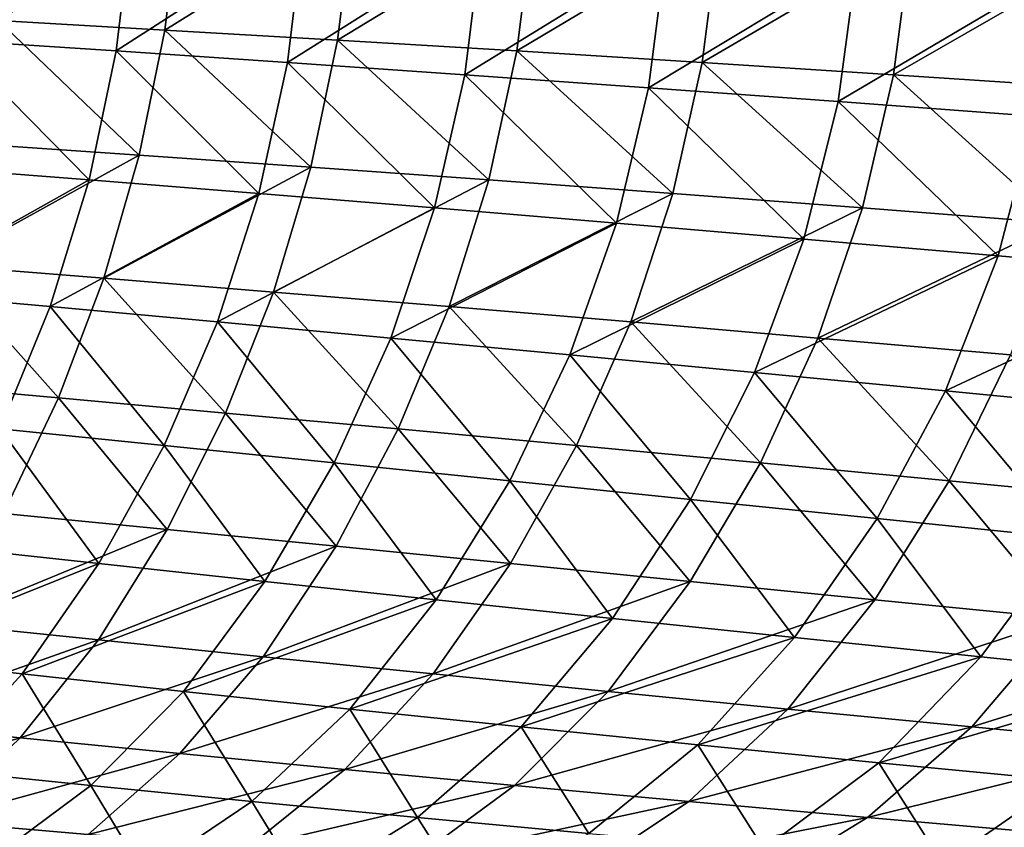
# Model space of a CAD drawing. Header units: metres. Extents: x -155 to 25, y -152 to 27.
# Tile 74 of 124: x -17.23 to -14.92, y -133.65 to -131.76. Entities that reach past the tile are written whole.
import ezdxf

# ---------------------------------------------------------------- set-up
doc = ezdxf.new("R2010")
doc.units = ezdxf.units.M
doc.layers.add('solid_12_401_052_XXX', color=7, linetype='CONTINUOUS')

msp = doc.modelspace()

# ---------------------------------------------------------------- linework, layer by layer
at = {"layer": 'solid_12_401_052_XXX'}
for points in [[(-17.277555, -131.762909, -12.749677), (-17.24247, -131.472687, -12.768787), (-16.851753, -131.49025, -13.272223)], [(-16.887621, -131.784973, -13.25069), (-17.277555, -131.762909, -12.749677), (-16.851753, -131.49025, -13.272223)], [(-16.887621, -131.784973, -13.25069), (-16.851753, -131.49025, -13.272223), (-16.445745, -131.509201, -13.765814)], [(-17.386787, -131.808655, 12.579823), (-16.964804, -131.529572, 13.116705), (-17.351643, -131.509201, 12.605797)], [(-16.482578, -131.80867, -13.742329), (-16.887621, -131.784973, -13.25069), (-16.445745, -131.509201, -13.765814)], [(-16.482578, -131.80867, -13.742329), (-16.445745, -131.509201, -13.765814), (-16.024759, -131.529572, -14.248972)], [(-17.386787, -131.808655, 12.579823), (-17.001019, -131.83403, 13.089141), (-16.964804, -131.529572, 13.116705)], [(-17.001019, -131.83403, 13.089141), (-16.562593, -131.551361, 13.61763), (-16.964804, -131.529572, 13.116705)], [(-16.062769, -131.83403, -14.223973), (-16.482578, -131.80867, -13.742329), (-16.024759, -131.529572, -14.248972)], [(-16.062769, -131.83403, -14.223973), (-16.024759, -131.529572, -14.248972), (-15.589124, -131.551361, -14.721115)], [(-17.001019, -131.83403, 13.089141), (-16.600147, -131.861084, 13.58887), (-16.562593, -131.551361, 13.61763)], [(-16.600147, -131.861084, 13.58887), (-16.145306, -131.574615, 14.107978), (-16.562593, -131.551361, 13.61763)], [(-15.628549, -131.861084, -14.695016), (-16.062769, -131.83403, -14.223973), (-15.589124, -131.551361, -14.721115)], [(-15.628549, -131.861084, -14.695016), (-15.589124, -131.551361, -14.721115), (-15.139172, -131.574615, -15.181672)], [(-16.600147, -131.861084, 13.58887), (-16.184498, -131.889832, 14.078385), (-16.145306, -131.574615, 14.107978)], [(-16.184498, -131.889832, 14.078385), (-15.713248, -131.59935, 14.587167), (-16.145306, -131.574615, 14.107978)], [(-15.180286, -131.889832, -15.154855), (-15.628549, -131.861084, -14.695016), (-15.139172, -131.574615, -15.181672)], [(-15.180286, -131.889832, -15.154855), (-15.139172, -131.574615, -15.181672), (-14.675251, -131.59935, -15.630083)], [(-16.184498, -131.889832, 14.078385), (-15.754402, -131.920288, 14.557075), (-15.713248, -131.59935, 14.587167)], [(-15.754402, -131.920288, 14.557075), (-15.266827, -131.62558, 15.054541), (-15.713248, -131.59935, 14.587167)], [(-14.718357, -131.920288, -15.602901), (-15.180286, -131.889832, -15.154855), (-14.675251, -131.59935, -15.630083)], [(-15.754402, -131.920288, 14.557075), (-15.310291, -131.952484, 15.024252), (-15.266827, -131.62558, 15.054541)], [(-15.310291, -131.952484, 15.024252), (-14.804207, -131.653336, 15.511591), (-15.266827, -131.62558, 15.054541)], [(-15.310291, -131.952484, 15.024252), (-14.850435, -131.98645, 15.481304), (-14.804207, -131.653336, 15.511591)], [(-16.947233, -132.077896, -13.231915), (-17.334633, -132.051483, -12.733838), (-17.277555, -131.762909, -12.749677)], [(-16.947233, -132.077896, -13.231915), (-17.277555, -131.762909, -12.749677), (-16.887621, -131.784973, -13.25069)], [(-16.545025, -132.106125, -13.721054), (-16.947233, -132.077896, -13.231915), (-16.887621, -131.784973, -13.25069)], [(-16.545025, -132.106125, -13.721054), (-16.887621, -131.784973, -13.25069), (-16.482578, -131.80867, -13.742329)], [(-17.447611, -132.106125, 12.554339), (-17.064856, -132.136185, 13.061362), (-17.386787, -131.808655, 12.579823)], [(-17.064856, -132.136185, 13.061362), (-17.001019, -131.83403, 13.089141), (-17.386787, -131.808655, 12.579823)], [(-16.128382, -132.136185, -14.200616), (-16.545025, -132.106125, -13.721054), (-16.482578, -131.80867, -13.742329)], [(-16.128382, -132.136185, -14.200616), (-16.482578, -131.80867, -13.742329), (-16.062769, -131.83403, -14.223973)], [(-17.064856, -132.136185, 13.061362), (-16.667383, -132.168076, 13.55916), (-17.001019, -131.83403, 13.089141)], [(-16.667383, -132.168076, 13.55916), (-16.600147, -131.861084, 13.58887), (-17.001019, -131.83403, 13.089141)], [(-15.697688, -132.168076, -14.669966), (-16.128382, -132.136185, -14.200616), (-16.062769, -131.83403, -14.223973)], [(-15.697688, -132.168076, -14.669966), (-16.062769, -131.83403, -14.223973), (-15.628549, -131.861084, -14.695016)], [(-16.667383, -132.168076, 13.55916), (-16.255545, -132.201782, 14.047086), (-16.600147, -131.861084, 13.58887)], [(-16.255545, -132.201782, 14.047086), (-16.184498, -131.889832, 14.078385), (-16.600147, -131.861084, 13.58887)], [(-15.25334, -132.201782, -15.128479), (-15.697688, -132.168076, -14.669966), (-15.628549, -131.861084, -14.695016)], [(-15.25334, -132.201782, -15.128479), (-15.628549, -131.861084, -14.695016), (-15.180286, -131.889832, -15.154855)], [(-16.255545, -132.201782, 14.047086), (-15.829701, -132.237305, 14.524496), (-16.184498, -131.889832, 14.078385)], [(-15.829701, -132.237305, 14.524496), (-15.754402, -131.920288, 14.557075), (-16.184498, -131.889832, 14.078385)], [(-14.79574, -132.237305, -15.575542), (-15.25334, -132.201782, -15.128479), (-15.180286, -131.889832, -15.154855)], [(-14.79574, -132.237305, -15.575542), (-15.180286, -131.889832, -15.154855), (-14.718357, -131.920288, -15.602901)], [(-15.829701, -132.237305, 14.524496), (-15.390303, -132.274643, 14.990684), (-15.754402, -131.920288, 14.557075)], [(-15.390303, -132.274643, 14.990684), (-15.310291, -131.952484, 15.024252), (-15.754402, -131.920288, 14.557075)], [(-15.390303, -132.274643, 14.990684), (-14.935724, -132.313812, 15.446934), (-15.310291, -131.952484, 15.024252)], [(-14.935724, -132.313812, 15.446934), (-14.850435, -131.98645, 15.481304), (-15.310291, -131.952484, 15.024252)], [(-14.935724, -132.313812, 15.446934), (-14.469105, -132.354797, 15.889873), (-14.850435, -131.98645, 15.481304)], [(-17.413418, -132.336075, -12.721764), (-17.334633, -132.051483, -12.733838), (-16.947233, -132.077896, -13.231915)], [(-17.03026, -132.366425, -13.216426), (-17.413418, -132.336075, -12.721764), (-16.947233, -132.077896, -13.231915)], [(-17.03026, -132.366425, -13.216426), (-16.947233, -132.077896, -13.231915), (-16.545025, -132.106125, -13.721054)], [(-17.533827, -132.398666, 12.529841), (-17.064856, -132.136185, 13.061362), (-17.447611, -132.106125, 12.554339)], [(-16.632694, -132.398666, -13.702561), (-17.03026, -132.366425, -13.216426), (-16.545025, -132.106125, -13.721054)], [(-16.632694, -132.398666, -13.702561), (-16.545025, -132.106125, -13.721054), (-16.128382, -132.136185, -14.200616)], [(-17.533827, -132.398666, 12.529841), (-17.155952, -132.43277, 13.033908), (-17.064856, -132.136185, 13.061362)], [(-17.155952, -132.43277, 13.033908), (-16.667383, -132.168076, 13.55916), (-17.064856, -132.136185, 13.061362)], [(-16.221121, -132.43277, -14.179509), (-16.632694, -132.398666, -13.702561), (-16.128382, -132.136185, -14.200616)], [(-16.221121, -132.43277, -14.179509), (-16.128382, -132.136185, -14.200616), (-15.697688, -132.168076, -14.669966)], [(-17.155952, -132.43277, 13.033908), (-16.763834, -132.468704, 13.52909), (-16.667383, -132.168076, 13.55916)], [(-16.763834, -132.468704, 13.52909), (-16.255545, -132.201782, 14.047086), (-16.667383, -132.168076, 13.55916)], [(-15.795946, -132.468704, -14.646616), (-16.221121, -132.43277, -14.179509), (-15.697688, -132.168076, -14.669966)], [(-15.795946, -132.468704, -14.646616), (-15.697688, -132.168076, -14.669966), (-15.25334, -132.201782, -15.128479)], [(-16.763834, -132.468704, 13.52909), (-16.357847, -132.506424, 14.014715), (-16.255545, -132.201782, 14.047086)], [(-16.357847, -132.506424, 14.014715), (-15.829701, -132.237305, 14.524496), (-16.255545, -132.201782, 14.047086)], [(-15.357592, -132.506424, -15.103237), (-15.795946, -132.468704, -14.646616), (-15.25334, -132.201782, -15.128479)], [(-15.357592, -132.506424, -15.103237), (-15.25334, -132.201782, -15.128479), (-14.79574, -132.237305, -15.575542)], [(-16.357847, -132.506424, 14.014715), (-15.938375, -132.545914, 14.490122), (-15.829701, -132.237305, 14.524496)], [(-15.938375, -132.545914, 14.490122), (-15.390303, -132.274643, 14.990684), (-15.829701, -132.237305, 14.524496)], [(-14.906485, -132.545914, -15.548738), (-15.357592, -132.506424, -15.103237), (-14.79574, -132.237305, -15.575542)], [(-15.938375, -132.545914, 14.490122), (-15.505888, -132.587128, 14.954581), (-15.390303, -132.274643, 14.990684)], [(-15.505888, -132.587128, 14.954581), (-14.935724, -132.313812, 15.446934), (-15.390303, -132.274643, 14.990684)], [(-15.505888, -132.587128, 14.954581), (-15.058858, -132.630051, 15.409285), (-14.935724, -132.313812, 15.446934)], [(-15.058858, -132.630051, 15.409285), (-14.469105, -132.354797, 15.889873), (-14.935724, -132.313812, 15.446934)], [(-17.136425, -132.646713, -13.203706), (-17.513638, -132.613022, -12.712902), (-17.413418, -132.336075, -12.721764)], [(-17.136425, -132.646713, -13.203706), (-17.413418, -132.336075, -12.721764), (-17.03026, -132.366425, -13.216426)], [(-16.745285, -132.682236, -13.686369), (-17.136425, -132.646713, -13.203706), (-17.03026, -132.366425, -13.216426)], [(-16.745285, -132.682236, -13.686369), (-17.03026, -132.366425, -13.216426), (-16.632694, -132.398666, -13.702561)], [(-15.058858, -132.630051, 15.409285), (-14.60034, -132.674637, 15.850938), (-14.469105, -132.354797, 15.889873)], [(-17.273815, -132.719513, 13.006516), (-17.155952, -132.43277, 13.033908), (-17.533827, -132.398666, 12.529841)], [(-16.340633, -132.719513, -14.160215), (-16.745285, -132.682236, -13.686369), (-16.632694, -132.398666, -13.702561)], [(-16.340633, -132.719513, -14.160215), (-16.632694, -132.398666, -13.702561), (-16.221121, -132.43277, -14.179509)], [(-17.273815, -132.719513, 13.006516), (-16.888922, -132.758469, 13.498448), (-17.155952, -132.43277, 13.033908)], [(-16.888922, -132.758469, 13.498448), (-16.763834, -132.468704, 13.52909), (-17.155952, -132.43277, 13.033908)], [(-15.922892, -132.758469, -14.624575), (-16.340633, -132.719513, -14.160215), (-16.221121, -132.43277, -14.179509)], [(-15.922892, -132.758469, -14.624575), (-16.221121, -132.43277, -14.179509), (-15.795946, -132.468704, -14.646616)], [(-16.888922, -132.758469, 13.498448), (-16.490707, -132.799011, 13.981126), (-16.763834, -132.468704, 13.52909)], [(-16.490707, -132.799011, 13.981126), (-16.357847, -132.506424, 14.014715), (-16.763834, -132.468704, 13.52909)], [(-15.492498, -132.799011, -15.078789), (-15.922892, -132.758469, -14.624575), (-15.795946, -132.468704, -14.646616)], [(-15.492498, -132.799011, -15.078789), (-15.795946, -132.468704, -14.646616), (-15.357592, -132.506424, -15.103237)], [(-16.490707, -132.799011, 13.981126), (-16.079575, -132.841095, 14.45387), (-16.357847, -132.506424, 14.014715)], [(-16.079575, -132.841095, 14.45387), (-15.938375, -132.545914, 14.490122), (-16.357847, -132.506424, 14.014715)], [(-15.049895, -132.841095, -15.522204), (-15.492498, -132.799011, -15.078789), (-15.357592, -132.506424, -15.103237)], [(-15.049895, -132.841095, -15.522204), (-15.357592, -132.506424, -15.103237), (-14.906485, -132.545914, -15.548738)], [(-16.079575, -132.841095, 14.45387), (-15.655997, -132.884628, 14.915936), (-15.938375, -132.545914, 14.490122)], [(-15.655997, -132.884628, 14.915936), (-15.505888, -132.587128, 14.954581), (-15.938375, -132.545914, 14.490122)], [(-14.595612, -132.884628, -15.954116), (-15.049895, -132.841095, -15.522204), (-14.906485, -132.545914, -15.548738)], [(-15.655997, -132.884628, 14.915936), (-15.218543, -132.92952, 15.368425), (-15.505888, -132.587128, 14.954581)], [(-15.218543, -132.92952, 15.368425), (-15.058858, -132.630051, 15.409285), (-15.505888, -132.587128, 14.954581)], [(-17.265259, -132.917557, -13.194324), (-17.513638, -132.613022, -12.712902), (-17.136425, -132.646713, -13.203706)], [(-15.218543, -132.92952, 15.368425), (-14.770173, -132.975708, 15.808132), (-15.058858, -132.630051, 15.409285)], [(-14.770173, -132.975708, 15.808132), (-14.60034, -132.674637, 15.850938), (-15.058858, -132.630051, 15.409285)], [(-16.882181, -132.955246, -13.673078), (-17.265259, -132.917557, -13.194324), (-17.136425, -132.646713, -13.203706)], [(-16.882181, -132.955246, -13.673078), (-17.136425, -132.646713, -13.203706), (-16.745285, -132.682236, -13.686369)], [(-16.486128, -132.994446, -14.143367), (-16.882181, -132.955246, -13.673078), (-16.745285, -132.682236, -13.686369)], [(-16.486128, -132.994446, -14.143367), (-16.745285, -132.682236, -13.686369), (-16.340633, -132.719513, -14.160215)], [(-17.417786, -132.994446, 12.979756), (-17.041782, -133.035004, 13.467854), (-17.273815, -132.719513, 13.006516)], [(-17.041782, -133.035004, 13.467854), (-16.888922, -132.758469, 13.498448), (-17.273815, -132.719513, 13.006516)], [(-16.07752, -133.035004, -14.60451), (-16.486128, -132.994446, -14.143367), (-16.340633, -132.719513, -14.160215)], [(-16.07752, -133.035004, -14.60451), (-16.340633, -132.719513, -14.160215), (-15.922892, -132.758469, -14.624575)], [(-17.041782, -133.035004, 13.467854), (-16.653021, -133.076782, 13.946987), (-16.888922, -132.758469, 13.498448)], [(-16.653021, -133.076782, 13.946987), (-16.490707, -132.799011, 13.981126), (-16.888922, -132.758469, 13.498448)], [(-15.656802, -133.076782, -15.055837), (-16.07752, -133.035004, -14.60451), (-15.922892, -132.758469, -14.624575)], [(-15.656802, -133.076782, -15.055837), (-15.922892, -132.758469, -14.624575), (-15.492498, -132.799011, -15.078789)], [(-16.653021, -133.076782, 13.946987), (-16.251902, -133.119659, 14.416468), (-16.490707, -132.799011, 13.981126)], [(-16.251902, -133.119659, 14.416468), (-16.079575, -132.841095, 14.45387), (-16.490707, -132.799011, 13.981126)], [(-15.224416, -133.119659, -15.496684), (-15.656802, -133.076782, -15.055837), (-15.492498, -132.799011, -15.078789)], [(-15.224416, -133.119659, -15.496684), (-15.492498, -132.799011, -15.078789), (-15.049895, -132.841095, -15.522204)], [(-16.251902, -133.119659, 14.416468), (-15.838902, -133.163483, 14.875541), (-16.079575, -132.841095, 14.45387)], [(-15.838902, -133.163483, 14.875541), (-15.655997, -132.884628, 14.915936), (-16.079575, -132.841095, 14.45387)], [(-14.780891, -133.163483, -15.926333), (-15.224416, -133.119659, -15.496684), (-15.049895, -132.841095, -15.522204)], [(-14.780891, -133.163483, -15.926333), (-15.049895, -132.841095, -15.522204), (-14.595612, -132.884628, -15.954116)], [(-15.838902, -133.163483, 14.875541), (-15.412663, -133.208145, 15.32522), (-15.655997, -132.884628, 14.915936)], [(-15.412663, -133.208145, 15.32522), (-15.218543, -132.92952, 15.368425), (-15.655997, -132.884628, 14.915936)], [(-17.416193, -133.175186, -13.188547), (-17.265259, -132.917557, -13.194324), (-16.882181, -132.955246, -13.673078)], [(-15.412663, -133.208145, 15.32522), (-14.976044, -133.253479, 15.762396), (-15.218543, -132.92952, 15.368425)], [(-14.976044, -133.253479, 15.762396), (-14.770173, -132.975708, 15.808132), (-15.218543, -132.92952, 15.368425)], [(-17.042675, -133.213501, -13.662994), (-17.416193, -133.175186, -13.188547), (-16.882181, -132.955246, -13.673078)], [(-17.042675, -133.213501, -13.662994), (-16.882181, -132.955246, -13.673078), (-16.486128, -132.994446, -14.143367)], [(-14.976044, -133.253479, 15.762396), (-14.529202, -133.299362, 16.186768), (-14.770173, -132.975708, 15.808132)], [(-17.587046, -133.25293, 12.953969), (-17.041782, -133.035004, 13.467854), (-17.417786, -132.994446, 12.979756)], [(-16.65671, -133.25293, -14.129313), (-17.042675, -133.213501, -13.662994), (-16.486128, -132.994446, -14.143367)], [(-16.65671, -133.25293, -14.129313), (-16.486128, -132.994446, -14.143367), (-16.07752, -133.035004, -14.60451)], [(-17.587046, -133.25293, 12.953969), (-17.221378, -133.293259, 13.437706), (-17.041782, -133.035004, 13.467854)], [(-17.221378, -133.293259, 13.437706), (-16.653021, -133.076782, 13.946987), (-17.041782, -133.035004, 13.467854)], [(-16.258709, -133.293259, -14.586817), (-16.65671, -133.25293, -14.129313), (-16.07752, -133.035004, -14.60451)], [(-16.258709, -133.293259, -14.586817), (-16.07752, -133.035004, -14.60451), (-15.656802, -133.076782, -15.055837)], [(-17.221378, -133.293259, 13.437706), (-16.843477, -133.33429, 13.912768), (-16.653021, -133.076782, 13.946987)], [(-16.843477, -133.33429, 13.912768), (-16.251902, -133.119659, 14.416468), (-16.653021, -133.076782, 13.946987)], [(-15.8491, -133.334305, -15.034827), (-16.258709, -133.293259, -14.586817), (-15.656802, -133.076782, -15.055837)], [(-15.8491, -133.334305, -15.034827), (-15.656802, -133.076782, -15.055837), (-15.224416, -133.119659, -15.496684)], [(-16.843477, -133.33429, 13.912768), (-16.453726, -133.375839, 14.378459), (-16.251902, -133.119659, 14.416468)], [(-16.453726, -133.375839, 14.378459), (-15.838902, -133.163483, 14.875541), (-16.251902, -133.119659, 14.416468)], [(-15.428312, -133.375839, -15.472674), (-15.8491, -133.334305, -15.034827), (-15.224416, -133.119659, -15.496684)], [(-15.428312, -133.375839, -15.472674), (-15.224416, -133.119659, -15.496684), (-14.780891, -133.163483, -15.926333)], [(-17.589138, -133.406891, -13.185925), (-17.416193, -133.175186, -13.188547), (-17.042675, -133.213501, -13.662994)], [(-16.453726, -133.375839, 14.378459), (-16.052586, -133.417694, 14.834021), (-15.838902, -133.163483, 14.875541)], [(-16.052586, -133.417694, 14.834021), (-15.412663, -133.208145, 15.32522), (-15.838902, -133.163483, 14.875541)], [(-14.996858, -133.417694, -15.899635), (-15.428312, -133.375839, -15.472674), (-14.780891, -133.163483, -15.926333)], [(-14.996858, -133.417694, -15.899635), (-14.780891, -133.163483, -15.926333), (-14.324804, -133.20813, -16.345703)], [(-17.226524, -133.442932, -13.655693), (-17.589138, -133.406891, -13.185925), (-17.042675, -133.213501, -13.662994)], [(-17.226524, -133.442932, -13.655693), (-17.042675, -133.213501, -13.662994), (-16.65671, -133.25293, -14.129313)], [(-16.052586, -133.417694, 14.834021), (-15.638761, -133.459656, 15.280387), (-15.412663, -133.208145, 15.32522)], [(-15.638761, -133.459656, 15.280387), (-14.976044, -133.253479, 15.762396), (-15.412663, -133.208145, 15.32522)], [(-14.553377, -133.459656, -16.316551), (-14.996858, -133.417694, -15.899635), (-14.324804, -133.20813, -16.345703)], [(-17.426891, -133.516983, 13.407855), (-17.221378, -133.293259, 13.437706), (-17.587046, -133.25293, 12.953969)], [(-16.851948, -133.479706, -14.11766), (-17.226524, -133.442932, -13.655693), (-16.65671, -133.25293, -14.129313)], [(-16.851948, -133.479706, -14.11766), (-16.65671, -133.25293, -14.129313), (-16.258709, -133.293259, -14.586817)], [(-15.638761, -133.459656, 15.280387), (-15.214985, -133.501526, 15.714545), (-14.976044, -133.253479, 15.762396)], [(-15.214985, -133.501526, 15.714545), (-14.529202, -133.299362, 16.186768), (-14.976044, -133.253479, 15.762396)], [(-17.426891, -133.516983, 13.407855), (-17.060959, -133.554581, 13.878383), (-17.221378, -133.293259, 13.437706)], [(-17.060959, -133.554581, 13.878383), (-16.843477, -133.33429, 13.912768), (-17.221378, -133.293259, 13.437706)], [(-16.465786, -133.516998, -14.571137), (-16.851948, -133.479706, -14.11766), (-16.258709, -133.293259, -14.586817)], [(-16.465786, -133.516998, -14.571137), (-16.258709, -133.293259, -14.586817), (-15.8491, -133.334305, -15.034827)], [(-15.214985, -133.501526, 15.714545), (-14.781413, -133.543106, 16.136175), (-14.529202, -133.299362, 16.186768)], [(-17.060959, -133.554581, 13.878383), (-16.683578, -133.592255, 14.339832), (-16.843477, -133.33429, 13.912768)], [(-16.683578, -133.592255, 14.339832), (-16.453726, -133.375839, 14.378459), (-16.843477, -133.33429, 13.912768)], [(-16.06843, -133.554581, -15.015445), (-16.465786, -133.516998, -14.571137), (-15.8491, -133.334305, -15.034827)], [(-16.06843, -133.554581, -15.015445), (-15.8491, -133.334305, -15.034827), (-15.428312, -133.375839, -15.472674)], [(-16.683578, -133.592255, 14.339832), (-16.295168, -133.629776, 14.791451), (-16.453726, -133.375839, 14.378459)], [(-16.295168, -133.629776, 14.791451), (-16.052586, -133.417694, 14.834021), (-16.453726, -133.375839, 14.378459)], [(-15.660274, -133.592255, -15.44991), (-16.06843, -133.554581, -15.015445), (-15.428312, -133.375839, -15.472674)], [(-15.660274, -133.592255, -15.44991), (-15.428312, -133.375839, -15.472674), (-14.996858, -133.417694, -15.899635)], [(-17.780315, -133.608063, -13.186934), (-17.589138, -133.406891, -13.185925), (-17.226524, -133.442932, -13.655693)], [(-16.295168, -133.629776, 14.791451), (-15.894475, -133.666931, 15.234095), (-16.052586, -133.417694, 14.834021)], [(-15.894475, -133.666931, 15.234095), (-15.638761, -133.459656, 15.280387), (-16.052586, -133.417694, 14.834021)], [(-15.24179, -133.629776, -15.873811), (-15.660274, -133.592255, -15.44991), (-14.996858, -133.417694, -15.899635)], [(-15.24179, -133.629776, -15.873811), (-14.996858, -133.417694, -15.899635), (-14.553377, -133.459656, -16.316551)], [(-17.429487, -133.638458, -13.65172), (-17.780315, -133.608063, -13.186934), (-17.226524, -133.442932, -13.655693)], [(-17.429487, -133.638458, -13.65172), (-17.226524, -133.442932, -13.655693), (-16.851948, -133.479706, -14.11766)], [(-15.894475, -133.666931, 15.234095), (-15.484091, -133.703491, 15.66486), (-15.638761, -133.459656, 15.280387)], [(-15.484091, -133.703491, 15.66486), (-15.214985, -133.501526, 15.714545), (-15.638761, -133.459656, 15.280387)], [(-14.811666, -133.666931, -16.287916), (-15.24179, -133.629776, -15.873811), (-14.553377, -133.459656, -16.316551)], [(-17.067137, -133.669327, -14.10902), (-17.429487, -133.638458, -13.65172), (-16.851948, -133.479706, -14.11766)], [(-17.067137, -133.669327, -14.10902), (-16.851948, -133.479706, -14.11766), (-16.465786, -133.516998, -14.571137)], [(-15.484091, -133.703491, 15.66486), (-15.064145, -133.739243, 16.083406), (-15.214985, -133.501526, 15.714545)], [(-15.064145, -133.739243, 16.083406), (-14.781413, -133.543106, 16.136175), (-15.214985, -133.501526, 15.714545)], [(-17.29999, -133.731644, 13.844889), (-17.060959, -133.554581, 13.878383), (-17.426891, -133.516983, 13.407855)], [(-16.693594, -133.700439, -14.55815), (-17.067137, -133.669327, -14.10902), (-16.465786, -133.516998, -14.571137)], [(-16.693594, -133.700439, -14.55815), (-16.465786, -133.516998, -14.571137), (-16.06843, -133.554581, -15.015445)], [(-15.064145, -133.739243, 16.083406), (-14.635214, -133.773956, 16.488993), (-14.781413, -133.543106, 16.136175)], [(-17.29999, -133.731644, 13.844889), (-16.935575, -133.762711, 14.301733), (-17.060959, -133.554581, 13.878383)], [(-16.935575, -133.762711, 14.301733), (-16.683578, -133.592255, 14.339832), (-17.060959, -133.554581, 13.878383)], [(-16.309198, -133.731644, -14.998431), (-16.693594, -133.700439, -14.55815), (-16.06843, -133.554581, -15.015445)], [(-16.309198, -133.731644, -14.998431), (-16.06843, -133.554581, -15.015445), (-15.660274, -133.592255, -15.44991)], [(-16.935575, -133.762711, 14.301733), (-16.56039, -133.793457, 14.749055), (-16.683578, -133.592255, 14.339832)], [(-16.56039, -133.793457, 14.749055), (-16.295168, -133.629776, 14.791451), (-16.683578, -133.592255, 14.339832)], [(-15.914292, -133.762711, -15.429192), (-16.309198, -133.731644, -14.998431), (-15.660274, -133.592255, -15.44991)], [(-15.914292, -133.762711, -15.429192), (-15.660274, -133.592255, -15.44991), (-15.24179, -133.629776, -15.873811)], [(-17.645996, -133.803802, -13.65176), (-17.429487, -133.638458, -13.65172), (-17.067137, -133.669327, -14.10902)], [(-16.56039, -133.793457, 14.749055), (-16.173204, -133.823685, 15.187643), (-16.295168, -133.629776, 14.791451)], [(-16.173204, -133.823685, 15.187643), (-15.894475, -133.666931, 15.234095), (-16.295168, -133.629776, 14.791451)], [(-15.509296, -133.793457, -15.849713), (-15.914292, -133.762711, -15.429192), (-15.24179, -133.629776, -15.873811)], [(-15.509296, -133.793457, -15.849713), (-15.24179, -133.629776, -15.873811), (-14.811666, -133.666931, -16.287916)]]:
    msp.add_3dface(points, dxfattribs=at)

doc.saveas('drawing.dxf')
